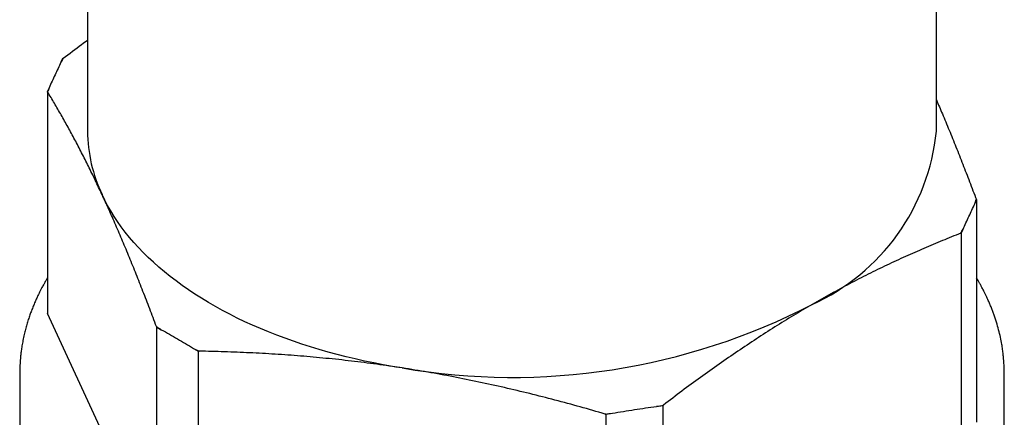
# Model space of a CAD drawing. Header units: millimetres. Extents: x 8 to 740, y 12 to 985.
# Tile 8 of 62: x 677 to 706, y 105 to 117. Entities that reach past the tile are written whole.
import ezdxf

# ---------------------------------------------------------------- set-up
doc = ezdxf.new("R2010")
doc.units = ezdxf.units.MM

msp = doc.modelspace()

# ---------------------------------------------------------------- linework, layer by layer
at = {"color": 7, "linetype": 'Continuous', "lineweight": 30}
for p, q in [((678.591, 122.079), (678.591, 113.493)), ((703.591, 113.493), (703.591, 122.079)), ((677.857, 115.627), (677.807, 115.519)), ((677.857, 115.627), (677.873, 115.637)), ((677.458, 114.769), (677.408, 114.661)), ((677.408, 114.661), (677.408, 108.129)), ((677.414, 114.648), (677.408, 114.661)), ((704.725, 111.355), (704.774, 111.463)), ((704.768, 111.476), (704.774, 111.463)), ((704.774, 111.463), (704.774, 104.931)), ((704.326, 110.497), (704.309, 110.487)), ((704.326, 110.497), (704.376, 110.605)), ((704.326, 103.965), (704.326, 110.497)), ((680.626, 101.195), (677.408, 108.129)), ((680.626, 107.728), (680.62, 107.741)), ((680.626, 107.728), (680.763, 107.649)), ((680.626, 101.195), (680.626, 107.728)), ((681.715, 107.099), (681.851, 107.021)), ((681.851, 107.021), (681.851, 100.488)), ((681.874, 107.017), (681.851, 107.021)), ((676.591, 106.366), (676.591, 106.368)), ((676.591, 106.366), (676.591, 103.1)), ((705.591, 103.1), (705.591, 106.366)), ((695.348, 105.393), (695.534, 105.422)), ((695.551, 105.431), (695.534, 105.422)), ((695.534, 105.422), (695.534, 98.889)), ((693.861, 105.163), (693.838, 105.166)), ((693.861, 105.163), (694.048, 105.192)), ((693.861, 98.631), (693.861, 105.163))]:
    msp.add_line(p, q, dxfattribs=at)
at = {"color": 7, "linetype": 'Continuous', "lineweight": 30, "flags": 128}
msp.add_lwpolyline([(687.856, 106.523), (687.576, 106.568), (687.298, 106.617), (687.022, 106.67), (686.748, 106.726), (686.476, 106.787), (686.207, 106.85), (685.941, 106.918), (685.677, 106.989), (685.416, 107.063), (685.159, 107.141), (684.904, 107.223), (684.653, 107.307), (684.406, 107.396), (684.162, 107.487), (683.922, 107.582), (683.685, 107.68), (683.453, 107.781), (683.225, 107.885), (683.001, 107.992), (682.781, 108.102), (682.566, 108.215), (682.356, 108.331), (682.15, 108.45), (681.949, 108.572), (681.754, 108.696), (681.563, 108.822), (681.377, 108.952), (681.197, 109.083), (681.022, 109.217), (680.852, 109.354), (680.688, 109.493), (680.529, 109.633), (680.377, 109.776), (680.23, 109.921), (680.089, 110.068), (679.954, 110.217), (679.825, 110.367), (679.702, 110.52), (679.585, 110.673), (679.475, 110.829), (679.37, 110.985), (679.272, 111.144), (679.181, 111.303), (679.096, 111.464), (679.017, 111.625)], dxfattribs=at)
at = {"color": 7, "linetype": 'Continuous', "lineweight": 30}
for centre, radius, start, end in [((683.118, 112.571), 6.075, 149.6929, 150.9672), ((682.367, 112.924), 5.244, 159.4106, 160.8163), ((683.002, 113.516), 4.411, 180.3044, 205.3892), ((697.339, 114.115), 6.284, 294.3578, 354.322), ((699.815, 113.2), 5.244, 339.4106, 340.8163), ((699.064, 113.553), 6.075, 329.6929, 330.9672), ((691.111, 125.44), 19.195, 260.2359, 297.3502), ((687.237, 117.831), 12.067, 236.7435, 237.55), ((688.338, 119.738), 14.269, 242.3427, 243.0639), ((691.375, 126.873), 21.844, 280.4786, 281.0216), ((691.171, 128.174), 23.162, 276.6128, 277.1349)]:
    msp.add_arc(centre, radius, start, end, dxfattribs=at)
for points, knots in [([(677.873, 115.637), (678.054, 115.774), (678.293, 115.956), (678.533, 116.132), (678.591, 116.175)], [0, 0, 0, 0, 0.754842, 1, 1, 1, 1]), ([(677.807, 115.519), (677.749, 115.396), (677.632, 115.151), (677.516, 114.896), (677.458, 114.769)], [0, 0, 0, 0, 0.499923, 1, 1, 1, 1]), ([(679.017, 111.625), (678.95, 111.768), (678.817, 112.053), (678.616, 112.463), (678.416, 112.859), (678.215, 113.243), (678.015, 113.613), (677.814, 113.97), (677.614, 114.316), (677.481, 114.537), (677.414, 114.648)], [0, 0, 0, 0, 0.1244539, 0.2489081, 0.3736033, 0.4982993, 0.6236376, 0.7489767, 0.8744879, 1, 1, 1, 1]), ([(703.591, 114.41), (703.65, 114.275), (703.775, 113.984), (703.967, 113.523), (704.168, 113.029), (704.368, 112.522), (704.569, 112.005), (704.702, 111.653), (704.768, 111.476)], [0, 0, 0, 0, 0.148235, 0.317795, 0.488228, 0.658662, 0.829331, 1, 1, 1, 1]), ([(680.62, 107.741), (680.554, 107.916), (680.422, 108.266), (680.223, 108.779), (680.024, 109.283), (679.824, 109.776), (679.623, 110.258), (679.421, 110.728), (679.219, 111.186), (679.085, 111.479), (679.017, 111.625)], [0, 0, 0, 0, 0.1245349, 0.2490688, 0.3737612, 0.4984527, 0.6237202, 0.7489869, 0.8744936, 1, 1, 1, 1]), ([(704.376, 110.605), (704.434, 110.732), (704.55, 110.987), (704.666, 111.233), (704.725, 111.355)], [0, 0, 0, 0, 0.499923, 1, 1, 1, 1]), ([(704.309, 110.487), (704.129, 110.416), (703.768, 110.273), (703.225, 110.044), (702.68, 109.804), (702.133, 109.551), (701.585, 109.283), (701.034, 109.001), (700.482, 108.705), (700.114, 108.495), (699.93, 108.39)], [0, 0, 0, 0, 0.124535, 0.249069, 0.373761, 0.498453, 0.62372, 0.748987, 0.874494, 1, 1, 1, 1]), ([(677.408, 109.172), (677.406, 109.169), (677.39, 109.142), (677.364, 109.098), (677.334, 109.045), (677.31, 109.003), (677.288, 108.963), (677.26, 108.913), (677.226, 108.848), (677.185, 108.768), (677.139, 108.677), (677.091, 108.575), (677.041, 108.462), (676.989, 108.339), (676.938, 108.211), (676.89, 108.079), (676.844, 107.944), (676.8, 107.802), (676.76, 107.656), (676.721, 107.5), (676.687, 107.34), (676.659, 107.178), (676.638, 107.035), (676.623, 106.91), (676.612, 106.802), (676.605, 106.703), (676.6, 106.607), (676.593, 106.495), (676.592, 106.411), (676.591, 106.366)], [0, 0, 0, 0, 0.003444, 0.030668, 0.048441, 0.06303, 0.076986, 0.093522, 0.118865, 0.148538, 0.182095, 0.219408, 0.26048, 0.305311, 0.3539, 0.399666, 0.44833, 0.499894, 0.55343, 0.604572, 0.667076, 0.724514, 0.776884, 0.819361, 0.857798, 0.892193, 0.924236, 0.95996, 1, 1, 1, 1]), ([(705.591, 106.366), (705.591, 106.395), (705.59, 106.448), (705.586, 106.513), (705.585, 106.561), (705.582, 106.623), (705.578, 106.7), (705.57, 106.805), (705.558, 106.928), (705.541, 107.069), (705.515, 107.237), (705.478, 107.43), (705.426, 107.647), (705.362, 107.873), (705.3, 108.061), (705.244, 108.211), (705.201, 108.321), (705.156, 108.429), (705.111, 108.531), (705.069, 108.624), (705.029, 108.705), (704.994, 108.777), (704.962, 108.837), (704.936, 108.887), (704.915, 108.926), (704.899, 108.956), (704.885, 108.98), (704.871, 109.007), (704.852, 109.04), (704.829, 109.079), (704.803, 109.124), (704.784, 109.155), (704.774, 109.172)], [0, 0, 0, 0, 0.023132, 0.041995, 0.058344, 0.075987, 0.106714, 0.141111, 0.186846, 0.237691, 0.291298, 0.365801, 0.443404, 0.524106, 0.607905, 0.647021, 0.686776, 0.727033, 0.764721, 0.798568, 0.828577, 0.854747, 0.877079, 0.895573, 0.91023, 0.920447, 0.928147, 0.937763, 0.949953, 0.964718, 0.981664, 1, 1, 1, 1]), ([(699.93, 108.39), (699.748, 108.284), (699.383, 108.07), (698.835, 107.732), (698.288, 107.381), (697.74, 107.015), (697.192, 106.637), (696.644, 106.246), (696.097, 105.845), (695.733, 105.569), (695.551, 105.431)], [0, 0, 0, 0, 0.124454, 0.248908, 0.373603, 0.498299, 0.623638, 0.748977, 0.874488, 1, 1, 1, 1]), ([(680.763, 107.649), (680.921, 107.56), (681.239, 107.381), (681.556, 107.193), (681.715, 107.099)], [0, 0, 0, 0, 0.499923, 1, 1, 1, 1]), ([(687.856, 106.523), (687.607, 106.56), (687.108, 106.634), (686.36, 106.728), (685.612, 106.808), (684.864, 106.875), (684.115, 106.929), (683.367, 106.97), (682.619, 107.001), (682.123, 107.012), (681.874, 107.017)], [0, 0, 0, 0, 0.1244539, 0.2489081, 0.3736033, 0.4982993, 0.6236376, 0.7489767, 0.8744879, 1, 1, 1, 1]), ([(693.838, 105.166), (693.592, 105.237), (693.099, 105.379), (692.357, 105.579), (691.613, 105.768), (690.866, 105.946), (690.116, 106.111), (689.364, 106.263), (688.61, 106.402), (688.108, 106.482), (687.856, 106.523)], [0, 0, 0, 0, 0.124535, 0.249069, 0.373761, 0.498453, 0.62372, 0.748987, 0.874494, 1, 1, 1, 1]), ([(694.048, 105.192), (694.264, 105.228), (694.698, 105.299), (695.131, 105.362), (695.348, 105.393)], [0, 0, 0, 0, 0.499923, 1, 1, 1, 1])]:
    msp.add_open_spline(points, degree=3, knots=knots, dxfattribs=at)

doc.saveas('drawing.dxf')
